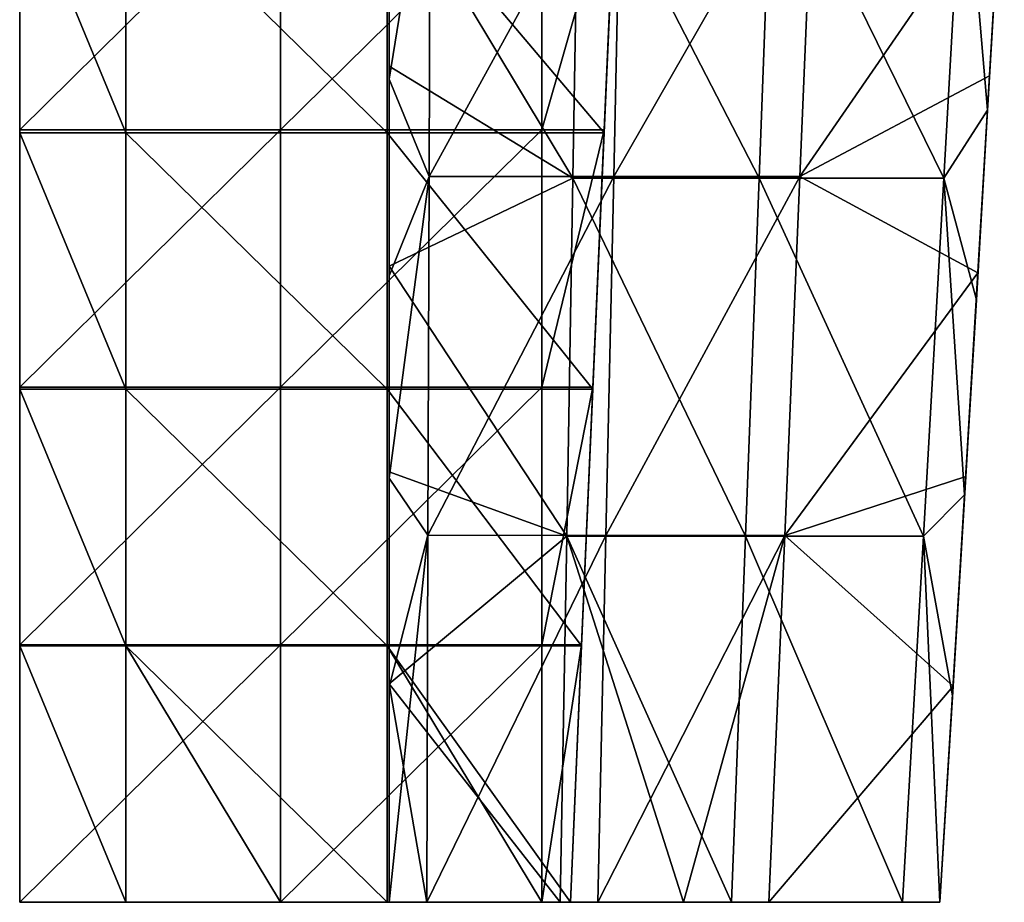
# Model space of a CAD drawing. Header units: millimetres. Extents: x -222 to 222, y 0 to 856.
# Tile 1 of 27: x -219 to -172, y 0 to 42. Entities that reach past the tile are written whole.
import ezdxf

# ---------------------------------------------------------------- set-up
doc = ezdxf.new("R2010")
doc.units = ezdxf.units.MM
doc.header["$LTSCALE"] = 65.185185
for name, color, linetype in [('41', 7, 'CONTINUOUS'), ('42', 7, 'CONTINUOUS'), ('43', 7, 'CONTINUOUS'), ('44', 7, 'CONTINUOUS'), ('46', 7, 'CONTINUOUS'), ('47', 7, 'CONTINUOUS'), ('48', 7, 'CONTINUOUS'), ('49', 7, 'CONTINUOUS'), ('50', 7, 'CONTINUOUS'), ('52', 7, 'CONTINUOUS')]:
    doc.layers.add(name, color=color, linetype=linetype)

msp = doc.modelspace()

# ---------------------------------------------------------------- linework, layer by layer
at = {"layer": '41', "linetype": 'Continuous'}
for points in [[(-192.292, 50.679, -477.306), (-192.577, 34.173, -479.774), (-201.25, 48.6, -477.615), (-192.292, 50.679, -477.306)], [(-192.292, 50.679, -477.306), (-183.787, 34.17, -479.773), (-192.577, 34.173, -479.774), (-192.292, 50.679, -477.306)], [(-183.166, 50.674, -477.305), (-183.787, 34.17, -479.773), (-192.292, 50.679, -477.306), (-183.166, 50.674, -477.305)], [(-183.166, 50.674, -477.305), (-175.066, 34.164, -479.773), (-183.787, 34.17, -479.773), (-183.166, 50.674, -477.305)], [(-174.142, 50.667, -477.305), (-175.066, 34.164, -479.773), (-183.166, 50.674, -477.305), (-174.142, 50.667, -477.305)], [(-174.142, 50.667, -477.305), (-172.996, 37.387, -479.288), (-175.066, 34.164, -479.773), (-174.142, 50.667, -477.305)], [(-172.48, 46.089, -477.986), (-172.996, 37.387, -479.288), (-174.142, 50.667, -477.305), (-172.48, 46.089, -477.986)], [(-201.25, 48.6, -477.615), (-192.577, 34.173, -479.774), (-201.25, 39.453, -478.98), (-201.25, 48.6, -477.615)], [(-201.25, 39.453, -478.98), (-192.577, 34.173, -479.774), (-201.25, 30.025, -480.4), (-201.25, 39.453, -478.98)], [(-172.996, 37.387, -479.288), (-173.53, 28.433, -480.639), (-175.066, 34.164, -479.773), (-172.996, 37.387, -479.288)], [(-192.577, 34.173, -479.774), (-192.872, 17.28, -482.338), (-201.25, 30.025, -480.4), (-192.577, 34.173, -479.774)], [(-192.577, 34.173, -479.774), (-184.43, 17.278, -482.338), (-192.872, 17.28, -482.338), (-192.577, 34.173, -479.774)], [(-183.787, 34.17, -479.773), (-184.43, 17.278, -482.338), (-192.577, 34.173, -479.774), (-183.787, 34.17, -479.773)], [(-183.787, 34.17, -479.773), (-176.024, 17.275, -482.338), (-184.43, 17.278, -482.338), (-183.787, 34.17, -479.773)], [(-175.066, 34.164, -479.773), (-176.024, 17.275, -482.338), (-183.787, 34.17, -479.773), (-175.066, 34.164, -479.773)], [(-175.066, 34.164, -479.773), (-174.084, 19.221, -482.041), (-176.024, 17.275, -482.338), (-175.066, 34.164, -479.773)], [(-173.53, 28.433, -480.639), (-174.084, 19.221, -482.041), (-175.066, 34.164, -479.773), (-173.53, 28.433, -480.639)], [(-201.25, 30.025, -480.4), (-192.872, 17.28, -482.338), (-201.25, 20.312, -481.875), (-201.25, 30.025, -480.4)], [(-201.25, 20.312, -481.875), (-192.872, 17.28, -482.338), (-201.25, 10.305, -483.408), (-201.25, 20.312, -481.875)], [(-174.084, 19.221, -482.041), (-174.657, 9.745, -483.494), (-176.024, 17.275, -482.338), (-174.084, 19.221, -482.041)], [(-192.872, 17.28, -482.338), (-193.177, 0, -485), (-201.25, 10.305, -483.408), (-192.872, 17.28, -482.338)], [(-192.872, 17.28, -482.338), (-187.359, 0, -485), (-193.177, 0, -485), (-192.872, 17.28, -482.338)], [(-184.43, 17.278, -482.338), (-185.096, 0, -485), (-192.872, 17.28, -482.338), (-184.43, 17.278, -482.338)], [(-185.096, 0, -485), (-187.359, 0, -485), (-192.872, 17.28, -482.338), (-185.096, 0, -485)], [(-177.015, 0, -485), (-185.096, 0, -485), (-184.43, 17.278, -482.338), (-177.015, 0, -485)], [(-176.024, 17.275, -482.338), (-177.015, 0, -485), (-184.43, 17.278, -482.338), (-176.024, 17.275, -482.338)], [(-176.024, 17.275, -482.338), (-175.25, 0, -485), (-177.015, 0, -485), (-176.024, 17.275, -482.338)], [(-174.657, 9.745, -483.494), (-175.25, 0, -485), (-176.024, 17.275, -482.338), (-174.657, 9.745, -483.494)], [(-193.177, 0, -485), (-199.48, 0, -485), (-201.25, 10.305, -483.408), (-193.177, 0, -485)], [(-201.25, 10.305, -483.408), (-199.48, 0, -485), (-201.25, 0, -485), (-201.25, 10.305, -483.408)]]:
    msp.add_3dface(points, dxfattribs=at)
at = {"layer": '42', "linetype": 'Continuous'}
for points in [[(-172.21, 50.77, -450.185), (-172.905, 39.001, -450.712), (-173.188, 34.233, -453.577), (-172.21, 50.77, -450.185)], [(-172.21, 50.77, -450.185), (-173.188, 34.233, -453.577), (-172.21, 50.738, -459.214), (-172.21, 50.77, -450.185)], [(-172.21, 50.738, -459.214), (-173.188, 34.233, -453.577), (-173.188, 34.212, -462.302), (-172.21, 50.738, -459.214)], [(-172.21, 50.738, -459.214), (-173.188, 34.212, -462.302), (-172.21, 50.7, -468.342), (-172.21, 50.738, -459.214)], [(-172.48, 46.089, -477.986), (-172.21, 50.7, -468.342), (-173.188, 34.187, -471.096), (-172.48, 46.089, -477.986)], [(-172.21, 50.7, -468.342), (-173.188, 34.212, -462.302), (-173.188, 34.187, -471.096), (-172.21, 50.7, -468.342)], [(-172.372, 48.021, -448.835), (-172.905, 39.001, -450.712), (-172.21, 50.77, -450.185), (-172.372, 48.021, -448.835)], [(-172.996, 37.387, -479.288), (-172.48, 46.089, -477.986), (-173.188, 34.187, -471.096), (-172.996, 37.387, -479.288)], [(-172.905, 39.001, -450.712), (-173.458, 29.696, -452.665), (-173.188, 34.233, -453.577), (-172.905, 39.001, -450.712)], [(-173.53, 28.433, -480.639), (-172.996, 37.387, -479.288), (-173.188, 34.187, -471.096), (-173.53, 28.433, -480.639)], [(-173.188, 34.233, -453.577), (-174.033, 20.099, -454.696), (-174.201, 17.309, -457.1), (-173.188, 34.233, -453.577)], [(-173.188, 34.233, -453.577), (-174.201, 17.309, -457.1), (-173.188, 34.212, -462.302), (-173.188, 34.233, -453.577)], [(-173.188, 34.212, -462.302), (-174.201, 17.309, -457.1), (-174.201, 17.299, -465.51), (-173.188, 34.212, -462.302)], [(-173.188, 34.212, -462.302), (-174.201, 17.299, -465.51), (-173.188, 34.187, -471.096), (-173.188, 34.212, -462.302)], [(-173.53, 28.433, -480.639), (-173.188, 34.187, -471.096), (-174.201, 17.286, -473.956), (-173.53, 28.433, -480.639)], [(-173.188, 34.187, -471.096), (-174.201, 17.299, -465.51), (-174.201, 17.286, -473.956), (-173.188, 34.187, -471.096)], [(-173.458, 29.696, -452.665), (-174.033, 20.099, -454.696), (-173.188, 34.233, -453.577), (-173.458, 29.696, -452.665)], [(-174.084, 19.221, -482.041), (-173.53, 28.433, -480.639), (-174.201, 17.286, -473.956), (-174.084, 19.221, -482.041)], [(-174.033, 20.099, -454.696), (-174.63, 10.202, -456.807), (-174.201, 17.309, -457.1), (-174.033, 20.099, -454.696)], [(-174.657, 9.745, -483.494), (-174.084, 19.221, -482.041), (-174.201, 17.286, -473.956), (-174.657, 9.745, -483.494)], [(-174.63, 10.202, -456.807), (-175.25, 0, -459), (-174.201, 17.309, -457.1), (-174.63, 10.202, -456.807)], [(-174.201, 17.309, -457.1), (-175.25, 0, -459), (-175.25, 0, -460.753), (-174.201, 17.309, -457.1)], [(-174.201, 17.309, -457.1), (-175.25, 0, -460.753), (-174.201, 17.299, -465.51), (-174.201, 17.309, -457.1)], [(-175.25, 0, -460.753), (-175.25, 0, -468.838), (-174.201, 17.299, -465.51), (-175.25, 0, -460.753)], [(-174.201, 17.299, -465.51), (-175.25, 0, -468.838), (-174.201, 17.286, -473.956), (-174.201, 17.299, -465.51)], [(-175.25, 0, -476.923), (-174.657, 9.745, -483.494), (-174.201, 17.286, -473.956), (-175.25, 0, -476.923)], [(-175.25, 0, -468.838), (-175.25, 0, -476.923), (-174.201, 17.286, -473.956), (-175.25, 0, -468.838)], [(-175.25, 0, -485), (-174.657, 9.745, -483.494), (-175.25, 0, -476.923), (-175.25, 0, -485)]]:
    msp.add_3dface(points, dxfattribs=at)
at = {"layer": '43', "linetype": 'Continuous'}
for points in [[(-201.25, 47.825, -448.879), (-201.25, 38.838, -450.749), (-199.313, 50.791, -448.265), (-201.25, 47.825, -448.879)], [(-199.313, 50.791, -448.265), (-201.25, 38.838, -450.749), (-199.368, 34.247, -451.711), (-199.313, 50.791, -448.265)], [(-199.313, 50.791, -448.265), (-199.368, 34.247, -451.711), (-190.294, 50.789, -448.265), (-199.313, 50.791, -448.265)], [(-190.294, 50.789, -448.265), (-199.368, 34.247, -451.711), (-190.651, 34.246, -451.711), (-190.294, 50.789, -448.265)], [(-190.294, 50.789, -448.265), (-190.651, 34.246, -451.711), (-181.168, 50.784, -448.265), (-190.294, 50.789, -448.265)], [(-181.168, 50.784, -448.265), (-190.651, 34.246, -451.711), (-181.861, 34.242, -451.711), (-181.168, 50.784, -448.265)], [(-172.372, 48.021, -448.835), (-181.168, 50.784, -448.265), (-181.861, 34.242, -451.711), (-172.372, 48.021, -448.835)], [(-172.905, 39.001, -450.712), (-172.372, 48.021, -448.835), (-181.861, 34.242, -451.711), (-172.905, 39.001, -450.712)], [(-201.25, 38.838, -450.749), (-201.25, 29.568, -452.695), (-199.368, 34.247, -451.711), (-201.25, 38.838, -450.749)], [(-173.458, 29.696, -452.665), (-172.905, 39.001, -450.712), (-181.861, 34.242, -451.711), (-173.458, 29.696, -452.665)], [(-201.25, 29.568, -452.695), (-201.25, 20.009, -454.717), (-199.368, 34.247, -451.711), (-201.25, 29.568, -452.695)], [(-199.368, 34.247, -451.711), (-201.25, 20.009, -454.717), (-199.423, 17.317, -455.289), (-199.368, 34.247, -451.711)], [(-199.368, 34.247, -451.711), (-199.423, 17.317, -455.289), (-190.651, 34.246, -451.711), (-199.368, 34.247, -451.711)], [(-190.651, 34.246, -451.711), (-199.423, 17.317, -455.289), (-191.021, 17.316, -455.289), (-190.651, 34.246, -451.711)], [(-190.651, 34.246, -451.711), (-191.021, 17.316, -455.289), (-181.861, 34.242, -451.711), (-190.651, 34.246, -451.711)], [(-181.861, 34.242, -451.711), (-191.021, 17.316, -455.289), (-182.579, 17.314, -455.289), (-181.861, 34.242, -451.711)], [(-173.458, 29.696, -452.665), (-181.861, 34.242, -451.711), (-182.579, 17.314, -455.289), (-173.458, 29.696, -452.665)], [(-174.033, 20.099, -454.696), (-173.458, 29.696, -452.665), (-182.579, 17.314, -455.289), (-174.033, 20.099, -454.696)], [(-201.25, 20.009, -454.717), (-201.25, 10.155, -456.818), (-199.423, 17.317, -455.289), (-201.25, 20.009, -454.717)], [(-174.63, 10.202, -456.807), (-174.033, 20.099, -454.696), (-182.579, 17.314, -455.289), (-174.63, 10.202, -456.807)], [(-201.25, 10.155, -456.818), (-201.25, 0, -459), (-199.423, 17.317, -455.289), (-201.25, 10.155, -456.818)], [(-199.423, 17.317, -455.289), (-201.25, 0, -459), (-199.48, 0, -459), (-199.423, 17.317, -455.289)], [(-199.423, 17.317, -455.289), (-199.48, 0, -459), (-191.021, 17.316, -455.289), (-199.423, 17.317, -455.289)], [(-199.48, 0, -459), (-191.404, 0, -459), (-191.021, 17.316, -455.289), (-199.48, 0, -459)], [(-191.021, 17.316, -455.289), (-191.404, 0, -459), (-182.579, 17.314, -455.289), (-191.021, 17.316, -455.289)], [(-191.404, 0, -459), (-187.359, 0, -459), (-182.579, 17.314, -455.289), (-191.404, 0, -459)], [(-182.579, 17.314, -455.289), (-187.359, 0, -459), (-183.323, 0, -459), (-182.579, 17.314, -455.289)], [(-174.63, 10.202, -456.807), (-182.579, 17.314, -455.289), (-183.323, 0, -459), (-174.63, 10.202, -456.807)], [(-175.25, 0, -459), (-174.63, 10.202, -456.807), (-183.323, 0, -459), (-175.25, 0, -459)]]:
    msp.add_3dface(points, dxfattribs=at)
at = {"layer": '44', "linetype": 'Continuous'}
for points in [[(-201.25, 47.825, -448.879), (-201.25, 50.762, -457.23), (-201.25, 34.228, -460.389), (-201.25, 47.825, -448.879)], [(-201.25, 50.725, -466.358), (-201.25, 34.203, -469.183), (-201.25, 50.762, -457.23), (-201.25, 50.725, -466.358)], [(-201.25, 50.762, -457.23), (-201.25, 34.203, -469.183), (-201.25, 34.228, -460.389), (-201.25, 50.762, -457.23)], [(-201.25, 50.688, -475.386), (-201.25, 34.179, -477.908), (-201.25, 50.725, -466.358), (-201.25, 50.688, -475.386)], [(-201.25, 50.725, -466.358), (-201.25, 34.179, -477.908), (-201.25, 34.203, -469.183), (-201.25, 50.725, -466.358)], [(-201.25, 48.6, -477.615), (-201.25, 39.453, -478.98), (-201.25, 50.688, -475.386), (-201.25, 48.6, -477.615)], [(-201.25, 50.688, -475.386), (-201.25, 39.453, -478.98), (-201.25, 34.179, -477.908), (-201.25, 50.688, -475.386)], [(-201.25, 38.838, -450.749), (-201.25, 47.825, -448.879), (-201.25, 34.228, -460.389), (-201.25, 38.838, -450.749)], [(-201.25, 39.453, -478.98), (-201.25, 30.025, -480.4), (-201.25, 34.179, -477.908), (-201.25, 39.453, -478.98)], [(-201.25, 29.568, -452.695), (-201.25, 38.838, -450.749), (-201.25, 34.228, -460.389), (-201.25, 29.568, -452.695)], [(-201.25, 29.568, -452.695), (-201.25, 34.228, -460.389), (-201.25, 17.307, -463.672), (-201.25, 29.568, -452.695)], [(-201.25, 34.203, -469.183), (-201.25, 17.295, -472.118), (-201.25, 34.228, -460.389), (-201.25, 34.203, -469.183)], [(-201.25, 34.228, -460.389), (-201.25, 17.295, -472.118), (-201.25, 17.307, -463.672), (-201.25, 34.228, -460.389)], [(-201.25, 34.179, -477.908), (-201.25, 17.283, -480.528), (-201.25, 34.203, -469.183), (-201.25, 34.179, -477.908)], [(-201.25, 34.203, -469.183), (-201.25, 17.283, -480.528), (-201.25, 17.295, -472.118), (-201.25, 34.203, -469.183)], [(-201.25, 30.025, -480.4), (-201.25, 20.312, -481.875), (-201.25, 34.179, -477.908), (-201.25, 30.025, -480.4)], [(-201.25, 34.179, -477.908), (-201.25, 20.312, -481.875), (-201.25, 17.283, -480.528), (-201.25, 34.179, -477.908)], [(-201.25, 20.009, -454.717), (-201.25, 29.568, -452.695), (-201.25, 17.307, -463.672), (-201.25, 20.009, -454.717)], [(-201.25, 20.312, -481.875), (-201.25, 10.305, -483.408), (-201.25, 17.283, -480.528), (-201.25, 20.312, -481.875)], [(-201.25, 10.155, -456.818), (-201.25, 20.009, -454.717), (-201.25, 17.307, -463.672), (-201.25, 10.155, -456.818)], [(-201.25, 0, -467.077), (-201.25, 10.155, -456.818), (-201.25, 17.307, -463.672), (-201.25, 0, -467.077)], [(-201.25, 17.295, -472.118), (-201.25, 0, -475.162), (-201.25, 17.307, -463.672), (-201.25, 17.295, -472.118)], [(-201.25, 0, -475.162), (-201.25, 0, -467.077), (-201.25, 17.307, -463.672), (-201.25, 0, -475.162)], [(-201.25, 17.283, -480.528), (-201.25, 0, -483.247), (-201.25, 17.295, -472.118), (-201.25, 17.283, -480.528)], [(-201.25, 0, -483.247), (-201.25, 0, -475.162), (-201.25, 17.295, -472.118), (-201.25, 0, -483.247)], [(-201.25, 10.305, -483.408), (-201.25, 0, -485), (-201.25, 17.283, -480.528), (-201.25, 10.305, -483.408)], [(-201.25, 17.283, -480.528), (-201.25, 0, -485), (-201.25, 0, -483.247), (-201.25, 17.283, -480.528)], [(-201.25, 0, -459), (-201.25, 10.155, -456.818), (-201.25, 0, -467.077), (-201.25, 0, -459)]]:
    msp.add_3dface(points, dxfattribs=at)
at = {"layer": '46', "linetype": 'Continuous'}
for points in [[(-201.25, 0, -485), (-199.48, 0, -485), (-199.48, 0, -476.333), (-201.25, 0, -485)], [(-201.25, 0, -483.247), (-201.25, 0, -485), (-199.48, 0, -476.333), (-201.25, 0, -483.247)], [(-199.48, 0, -459), (-201.25, 0, -459), (-201.25, 0, -467.077), (-199.48, 0, -459)], [(-199.48, 0, -459), (-201.25, 0, -467.077), (-199.48, 0, -467.667), (-199.48, 0, -459)], [(-201.25, 0, -475.162), (-201.25, 0, -483.247), (-199.48, 0, -476.333), (-201.25, 0, -475.162)], [(-201.25, 0, -467.077), (-201.25, 0, -475.162), (-199.48, 0, -467.667), (-201.25, 0, -467.077)], [(-201.25, 0, -475.162), (-199.48, 0, -476.333), (-199.48, 0, -467.667), (-201.25, 0, -475.162)], [(-199.48, 0, -485), (-193.177, 0, -485), (-187.359, 0, -476.333), (-199.48, 0, -485)], [(-199.48, 0, -485), (-187.359, 0, -476.333), (-199.48, 0, -476.333), (-199.48, 0, -485)], [(-191.404, 0, -459), (-199.48, 0, -459), (-199.48, 0, -467.667), (-191.404, 0, -459)], [(-187.359, 0, -459), (-191.404, 0, -459), (-199.48, 0, -467.667), (-187.359, 0, -459)], [(-187.359, 0, -467.667), (-187.359, 0, -459), (-199.48, 0, -467.667), (-187.359, 0, -467.667)], [(-187.359, 0, -476.333), (-187.359, 0, -467.667), (-199.48, 0, -476.333), (-187.359, 0, -476.333)], [(-199.48, 0, -476.333), (-187.359, 0, -467.667), (-199.48, 0, -467.667), (-199.48, 0, -476.333)], [(-193.177, 0, -485), (-187.359, 0, -485), (-187.359, 0, -476.333), (-193.177, 0, -485)], [(-187.359, 0, -485), (-185.096, 0, -485), (-175.25, 0, -476.923), (-187.359, 0, -485)], [(-187.359, 0, -485), (-175.25, 0, -476.923), (-187.359, 0, -476.333), (-187.359, 0, -485)], [(-175.25, 0, -460.753), (-175.25, 0, -459), (-187.359, 0, -467.667), (-175.25, 0, -460.753)], [(-175.25, 0, -459), (-183.323, 0, -459), (-187.359, 0, -467.667), (-175.25, 0, -459)], [(-175.25, 0, -468.838), (-175.25, 0, -460.753), (-187.359, 0, -467.667), (-175.25, 0, -468.838)], [(-175.25, 0, -476.923), (-175.25, 0, -468.838), (-187.359, 0, -476.333), (-175.25, 0, -476.923)], [(-187.359, 0, -476.333), (-175.25, 0, -468.838), (-187.359, 0, -467.667), (-187.359, 0, -476.333)], [(-183.323, 0, -459), (-187.359, 0, -459), (-187.359, 0, -467.667), (-183.323, 0, -459)], [(-185.096, 0, -485), (-177.015, 0, -485), (-175.25, 0, -476.923), (-185.096, 0, -485)], [(-177.015, 0, -485), (-175.25, 0, -485), (-175.25, 0, -476.923), (-177.015, 0, -485)]]:
    msp.add_3dface(points, dxfattribs=at)
at = {"layer": '47', "linetype": 'Continuous'}
for points in [[(-218.7, 48.604, -14.092), (-218.7, 36.453, -14.092), (-206.379, 48.604, -14.092), (-218.7, 48.604, -14.092)], [(-206.379, 48.604, -14.092), (-218.7, 36.453, -14.092), (-206.379, 36.453, -14.092), (-206.379, 48.604, -14.092)], [(-206.379, 48.604, -14.092), (-206.379, 36.453, -14.092), (-194.046, 48.604, -14.092), (-206.379, 48.604, -14.092)], [(-194.046, 48.604, -14.092), (-206.379, 36.453, -14.092), (-194.046, 36.453, -14.092), (-194.046, 48.604, -14.092)], [(-194.046, 48.604, -14.092), (-194.046, 36.453, -14.092), (-190.567, 48.604, -14.092), (-194.046, 48.604, -14.092)], [(-190.567, 48.604, -14.092), (-194.046, 36.453, -14.092), (-191.1, 36.453, -14.092), (-190.567, 48.604, -14.092)], [(-218.7, 36.453, -14.092), (-218.7, 24.302, -14.092), (-206.379, 36.453, -14.092), (-218.7, 36.453, -14.092)], [(-206.379, 36.453, -14.092), (-218.7, 24.302, -14.092), (-206.379, 24.302, -14.092), (-206.379, 36.453, -14.092)], [(-206.379, 36.453, -14.092), (-206.379, 24.302, -14.092), (-194.046, 36.453, -14.092), (-206.379, 36.453, -14.092)], [(-194.046, 36.453, -14.092), (-206.379, 24.302, -14.092), (-194.046, 24.302, -14.092), (-194.046, 36.453, -14.092)], [(-194.046, 36.453, -14.092), (-194.046, 24.302, -14.092), (-191.1, 36.453, -14.092), (-194.046, 36.453, -14.092)], [(-191.1, 36.453, -14.092), (-194.046, 24.302, -14.092), (-191.633, 24.302, -14.092), (-191.1, 36.453, -14.092)], [(-218.7, 24.302, -14.092), (-218.7, 12.151, -14.092), (-206.379, 24.302, -14.092), (-218.7, 24.302, -14.092)], [(-206.379, 24.302, -14.092), (-218.7, 12.151, -14.092), (-206.379, 12.151, -14.092), (-206.379, 24.302, -14.092)], [(-206.379, 24.302, -14.092), (-206.379, 12.151, -14.092), (-194.046, 24.302, -14.092), (-206.379, 24.302, -14.092)], [(-194.046, 24.302, -14.092), (-206.379, 12.151, -14.092), (-194.046, 12.151, -14.092), (-194.046, 24.302, -14.092)], [(-194.046, 24.302, -14.092), (-194.046, 12.151, -14.092), (-191.633, 24.302, -14.092), (-194.046, 24.302, -14.092)], [(-191.633, 24.302, -14.092), (-194.046, 12.151, -14.092), (-192.167, 12.151, -14.092), (-191.633, 24.302, -14.092)], [(-218.7, 12.151, -14.092), (-218.7, 0, -14.092), (-206.379, 12.151, -14.092), (-218.7, 12.151, -14.092)], [(-206.379, 12.151, -14.092), (-218.7, 0, -14.092), (-206.379, 0, -14.092), (-206.379, 12.151, -14.092)], [(-206.379, 12.151, -14.092), (-206.379, 0, -14.092), (-194.046, 12.151, -14.092), (-206.379, 12.151, -14.092)], [(-206.379, 0, -14.092), (-194.046, 0, -14.092), (-194.046, 12.151, -14.092), (-206.379, 0, -14.092)], [(-194.046, 12.151, -14.092), (-194.046, 0, -14.092), (-192.167, 12.151, -14.092), (-194.046, 12.151, -14.092)], [(-194.046, 0, -14.092), (-192.7, 0, -14.092), (-192.167, 12.151, -14.092), (-194.046, 0, -14.092)]]:
    msp.add_3dface(points, dxfattribs=at)
at = {"layer": '48', "linetype": 'Continuous'}
for points in [[(-190.567, 48.604, -14.092), (-191.1, 36.453, -14.092), (-190.567, 48.536, -24.287), (-190.567, 48.604, -14.092)], [(-190.567, 48.536, -24.287), (-191.1, 36.453, -14.092), (-191.1, 36.402, -24.094), (-190.567, 48.536, -24.287)], [(-190.567, 48.536, -24.287), (-191.1, 36.402, -24.094), (-190.567, 48.469, -34.492), (-190.567, 48.536, -24.287)], [(-190.567, 48.469, -34.492), (-191.1, 36.402, -24.094), (-191.1, 36.352, -34.106), (-190.567, 48.469, -34.492)], [(-190.567, 48.469, -34.492), (-191.1, 36.352, -34.106), (-190.567, 48.417, -42.222), (-190.567, 48.469, -34.492)], [(-190.567, 48.417, -42.222), (-191.1, 36.352, -34.106), (-191.1, 36.313, -41.69), (-190.567, 48.417, -42.222)], [(-191.1, 36.453, -14.092), (-191.633, 24.302, -14.092), (-191.1, 36.402, -24.094), (-191.1, 36.453, -14.092)], [(-191.1, 36.402, -24.094), (-191.633, 24.302, -14.092), (-191.633, 24.268, -23.901), (-191.1, 36.402, -24.094)], [(-191.1, 36.402, -24.094), (-191.633, 24.268, -23.901), (-191.1, 36.352, -34.106), (-191.1, 36.402, -24.094)], [(-191.1, 36.352, -34.106), (-191.633, 24.268, -23.901), (-191.633, 24.234, -33.72), (-191.1, 36.352, -34.106)], [(-191.1, 36.352, -34.106), (-191.633, 24.234, -33.72), (-191.1, 36.313, -41.69), (-191.1, 36.352, -34.106)], [(-191.1, 36.313, -41.69), (-191.633, 24.234, -33.72), (-191.633, 24.209, -41.157), (-191.1, 36.313, -41.69)], [(-191.633, 24.302, -14.092), (-192.167, 12.151, -14.092), (-191.633, 24.268, -23.901), (-191.633, 24.302, -14.092)], [(-191.633, 24.268, -23.901), (-192.167, 12.151, -14.092), (-192.167, 12.134, -23.708), (-191.633, 24.268, -23.901)], [(-191.633, 24.268, -23.901), (-192.167, 12.134, -23.708), (-191.633, 24.234, -33.72), (-191.633, 24.268, -23.901)], [(-191.633, 24.234, -33.72), (-192.167, 12.134, -23.708), (-192.167, 12.117, -33.334), (-191.633, 24.234, -33.72)], [(-191.633, 24.234, -33.72), (-192.167, 12.117, -33.334), (-191.633, 24.209, -41.157), (-191.633, 24.234, -33.72)], [(-191.633, 24.209, -41.157), (-192.167, 12.117, -33.334), (-192.167, 12.104, -40.625), (-191.633, 24.209, -41.157)], [(-192.167, 12.151, -14.092), (-192.7, 0, -14.092), (-192.167, 12.134, -23.708), (-192.167, 12.151, -14.092)], [(-192.167, 12.134, -23.708), (-192.7, 0, -14.092), (-192.7, 0, -23.515), (-192.167, 12.134, -23.708)], [(-192.167, 12.134, -23.708), (-192.7, 0, -23.515), (-192.167, 12.117, -33.334), (-192.167, 12.134, -23.708)], [(-192.7, 0, -23.515), (-192.7, 0, -32.948), (-192.167, 12.117, -33.334), (-192.7, 0, -23.515)], [(-192.167, 12.117, -33.334), (-192.7, 0, -32.948), (-192.167, 12.104, -40.625), (-192.167, 12.117, -33.334)], [(-192.7, 0, -32.948), (-192.7, 0, -40.092), (-192.167, 12.104, -40.625), (-192.7, 0, -32.948)]]:
    msp.add_3dface(points, dxfattribs=at)
at = {"layer": '49', "linetype": 'Continuous'}
for points in [[(-213.687, 48.417, -42.222), (-213.687, 36.313, -41.69), (-218.7, 48.417, -42.222), (-213.687, 48.417, -42.222)], [(-218.7, 48.417, -42.222), (-213.687, 36.313, -41.69), (-218.7, 36.313, -41.69), (-218.7, 48.417, -42.222)], [(-201.354, 48.417, -42.222), (-201.354, 36.313, -41.69), (-213.687, 48.417, -42.222), (-201.354, 48.417, -42.222)], [(-213.687, 48.417, -42.222), (-201.354, 36.313, -41.69), (-213.687, 36.313, -41.69), (-213.687, 48.417, -42.222)], [(-190.567, 48.417, -42.222), (-191.1, 36.313, -41.69), (-201.354, 48.417, -42.222), (-190.567, 48.417, -42.222)], [(-201.354, 48.417, -42.222), (-191.1, 36.313, -41.69), (-201.354, 36.313, -41.69), (-201.354, 48.417, -42.222)], [(-213.687, 36.313, -41.69), (-213.687, 24.209, -41.157), (-218.7, 36.313, -41.69), (-213.687, 36.313, -41.69)], [(-218.7, 36.313, -41.69), (-213.687, 24.209, -41.157), (-218.7, 24.209, -41.157), (-218.7, 36.313, -41.69)], [(-201.354, 36.313, -41.69), (-201.354, 24.209, -41.157), (-213.687, 36.313, -41.69), (-201.354, 36.313, -41.69)], [(-213.687, 36.313, -41.69), (-201.354, 24.209, -41.157), (-213.687, 24.209, -41.157), (-213.687, 36.313, -41.69)], [(-191.1, 36.313, -41.69), (-191.633, 24.209, -41.157), (-201.354, 36.313, -41.69), (-191.1, 36.313, -41.69)], [(-201.354, 36.313, -41.69), (-191.633, 24.209, -41.157), (-201.354, 24.209, -41.157), (-201.354, 36.313, -41.69)], [(-213.687, 24.209, -41.157), (-213.687, 12.104, -40.625), (-218.7, 24.209, -41.157), (-213.687, 24.209, -41.157)], [(-218.7, 24.209, -41.157), (-213.687, 12.104, -40.625), (-218.7, 12.104, -40.625), (-218.7, 24.209, -41.157)], [(-201.354, 24.209, -41.157), (-201.354, 12.104, -40.625), (-213.687, 24.209, -41.157), (-201.354, 24.209, -41.157)], [(-213.687, 24.209, -41.157), (-201.354, 12.104, -40.625), (-213.687, 12.104, -40.625), (-213.687, 24.209, -41.157)], [(-191.633, 24.209, -41.157), (-192.167, 12.104, -40.625), (-201.354, 24.209, -41.157), (-191.633, 24.209, -41.157)], [(-201.354, 24.209, -41.157), (-192.167, 12.104, -40.625), (-201.354, 12.104, -40.625), (-201.354, 24.209, -41.157)], [(-213.687, 12.104, -40.625), (-213.687, 0, -40.092), (-218.7, 12.104, -40.625), (-213.687, 12.104, -40.625)], [(-213.687, 0, -40.092), (-218.7, 0, -40.092), (-218.7, 12.104, -40.625), (-213.687, 0, -40.092)], [(-201.354, 12.104, -40.625), (-201.354, 0, -40.092), (-213.687, 12.104, -40.625), (-201.354, 12.104, -40.625)], [(-201.354, 0, -40.092), (-206.379, 0, -40.092), (-213.687, 12.104, -40.625), (-201.354, 0, -40.092)], [(-213.687, 12.104, -40.625), (-206.379, 0, -40.092), (-213.687, 0, -40.092), (-213.687, 12.104, -40.625)], [(-192.167, 12.104, -40.625), (-192.7, 0, -40.092), (-201.354, 12.104, -40.625), (-192.167, 12.104, -40.625)], [(-201.354, 12.104, -40.625), (-192.7, 0, -40.092), (-194.046, 0, -40.092), (-201.354, 12.104, -40.625)], [(-201.354, 0, -40.092), (-201.354, 12.104, -40.625), (-194.046, 0, -40.092), (-201.354, 0, -40.092)]]:
    msp.add_3dface(points, dxfattribs=at)
at = {"layer": '50', "linetype": 'Continuous'}
for points in [[(-218.7, 36.453, -14.092), (-218.7, 48.604, -14.092), (-218.7, 48.582, -19.082), (-218.7, 36.453, -14.092)], [(-218.7, 36.453, -14.092), (-218.7, 48.582, -19.082), (-218.7, 36.436, -19.082), (-218.7, 36.453, -14.092)], [(-218.7, 48.582, -19.082), (-218.7, 48.527, -31.415), (-218.7, 36.436, -19.082), (-218.7, 48.582, -19.082)], [(-218.7, 48.527, -31.415), (-218.7, 48.417, -42.222), (-218.7, 36.395, -31.415), (-218.7, 48.527, -31.415)], [(-218.7, 48.527, -31.415), (-218.7, 36.395, -31.415), (-218.7, 36.436, -19.082), (-218.7, 48.527, -31.415)], [(-218.7, 48.417, -42.222), (-218.7, 36.313, -41.69), (-218.7, 36.395, -31.415), (-218.7, 48.417, -42.222)], [(-218.7, 24.302, -14.092), (-218.7, 36.453, -14.092), (-218.7, 36.436, -19.082), (-218.7, 24.302, -14.092)], [(-218.7, 24.302, -14.092), (-218.7, 36.436, -19.082), (-218.7, 24.291, -19.082), (-218.7, 24.302, -14.092)], [(-218.7, 36.436, -19.082), (-218.7, 36.395, -31.415), (-218.7, 24.291, -19.082), (-218.7, 36.436, -19.082)], [(-218.7, 36.395, -31.415), (-218.7, 36.313, -41.69), (-218.7, 24.264, -31.415), (-218.7, 36.395, -31.415)], [(-218.7, 36.395, -31.415), (-218.7, 24.264, -31.415), (-218.7, 24.291, -19.082), (-218.7, 36.395, -31.415)], [(-218.7, 36.313, -41.69), (-218.7, 24.209, -41.157), (-218.7, 24.264, -31.415), (-218.7, 36.313, -41.69)], [(-218.7, 12.151, -14.092), (-218.7, 24.302, -14.092), (-218.7, 24.291, -19.082), (-218.7, 12.151, -14.092)], [(-218.7, 12.151, -14.092), (-218.7, 24.291, -19.082), (-218.7, 12.145, -19.082), (-218.7, 12.151, -14.092)], [(-218.7, 24.291, -19.082), (-218.7, 24.264, -31.415), (-218.7, 12.145, -19.082), (-218.7, 24.291, -19.082)], [(-218.7, 24.264, -31.415), (-218.7, 24.209, -41.157), (-218.7, 12.132, -31.415), (-218.7, 24.264, -31.415)], [(-218.7, 24.264, -31.415), (-218.7, 12.132, -31.415), (-218.7, 12.145, -19.082), (-218.7, 24.264, -31.415)], [(-218.7, 24.209, -41.157), (-218.7, 12.104, -40.625), (-218.7, 12.132, -31.415), (-218.7, 24.209, -41.157)], [(-218.7, 0, -14.092), (-218.7, 12.151, -14.092), (-218.7, 0, -19.082), (-218.7, 0, -14.092)], [(-218.7, 0, -19.082), (-218.7, 12.151, -14.092), (-218.7, 12.145, -19.082), (-218.7, 0, -19.082)], [(-218.7, 12.132, -31.415), (-218.7, 0, -31.415), (-218.7, 12.145, -19.082), (-218.7, 12.132, -31.415)], [(-218.7, 0, -31.415), (-218.7, 0, -19.082), (-218.7, 12.145, -19.082), (-218.7, 0, -31.415)], [(-218.7, 12.104, -40.625), (-218.7, 0, -40.092), (-218.7, 12.132, -31.415), (-218.7, 12.104, -40.625)], [(-218.7, 12.132, -31.415), (-218.7, 0, -40.092), (-218.7, 0, -31.415), (-218.7, 12.132, -31.415)]]:
    msp.add_3dface(points, dxfattribs=at)
at = {"layer": '52', "linetype": 'Continuous'}
for points in [[(-206.379, 0, -14.092), (-218.7, 0, -14.092), (-218.7, 0, -19.082), (-206.379, 0, -14.092)], [(-206.379, 0, -14.092), (-218.7, 0, -19.082), (-206.379, 0, -22.759), (-206.379, 0, -14.092)], [(-218.7, 0, -40.092), (-213.687, 0, -40.092), (-206.379, 0, -31.425), (-218.7, 0, -40.092)], [(-218.7, 0, -31.415), (-218.7, 0, -40.092), (-206.379, 0, -31.425), (-218.7, 0, -31.415)], [(-218.7, 0, -19.082), (-218.7, 0, -31.415), (-206.379, 0, -22.759), (-218.7, 0, -19.082)], [(-206.379, 0, -22.759), (-218.7, 0, -31.415), (-206.379, 0, -31.425), (-206.379, 0, -22.759)], [(-213.687, 0, -40.092), (-206.379, 0, -40.092), (-206.379, 0, -31.425), (-213.687, 0, -40.092)], [(-194.046, 0, -14.092), (-206.379, 0, -14.092), (-206.379, 0, -22.759), (-194.046, 0, -14.092)], [(-194.046, 0, -14.092), (-206.379, 0, -22.759), (-194.046, 0, -22.759), (-194.046, 0, -14.092)], [(-206.379, 0, -40.092), (-201.354, 0, -40.092), (-194.046, 0, -31.425), (-206.379, 0, -40.092)], [(-206.379, 0, -31.425), (-206.379, 0, -40.092), (-194.046, 0, -31.425), (-206.379, 0, -31.425)], [(-206.379, 0, -22.759), (-206.379, 0, -31.425), (-194.046, 0, -22.759), (-206.379, 0, -22.759)], [(-194.046, 0, -22.759), (-206.379, 0, -31.425), (-194.046, 0, -31.425), (-194.046, 0, -22.759)], [(-201.354, 0, -40.092), (-194.046, 0, -40.092), (-194.046, 0, -31.425), (-201.354, 0, -40.092)], [(-192.7, 0, -14.092), (-194.046, 0, -14.092), (-194.046, 0, -22.759), (-192.7, 0, -14.092)], [(-192.7, 0, -23.515), (-192.7, 0, -14.092), (-194.046, 0, -22.759), (-192.7, 0, -23.515)], [(-192.7, 0, -32.948), (-192.7, 0, -23.515), (-194.046, 0, -31.425), (-192.7, 0, -32.948)], [(-192.7, 0, -23.515), (-194.046, 0, -22.759), (-194.046, 0, -31.425), (-192.7, 0, -23.515)], [(-192.7, 0, -40.092), (-192.7, 0, -32.948), (-194.046, 0, -40.092), (-192.7, 0, -40.092)], [(-194.046, 0, -40.092), (-192.7, 0, -32.948), (-194.046, 0, -31.425), (-194.046, 0, -40.092)]]:
    msp.add_3dface(points, dxfattribs=at)

doc.saveas('drawing.dxf')
